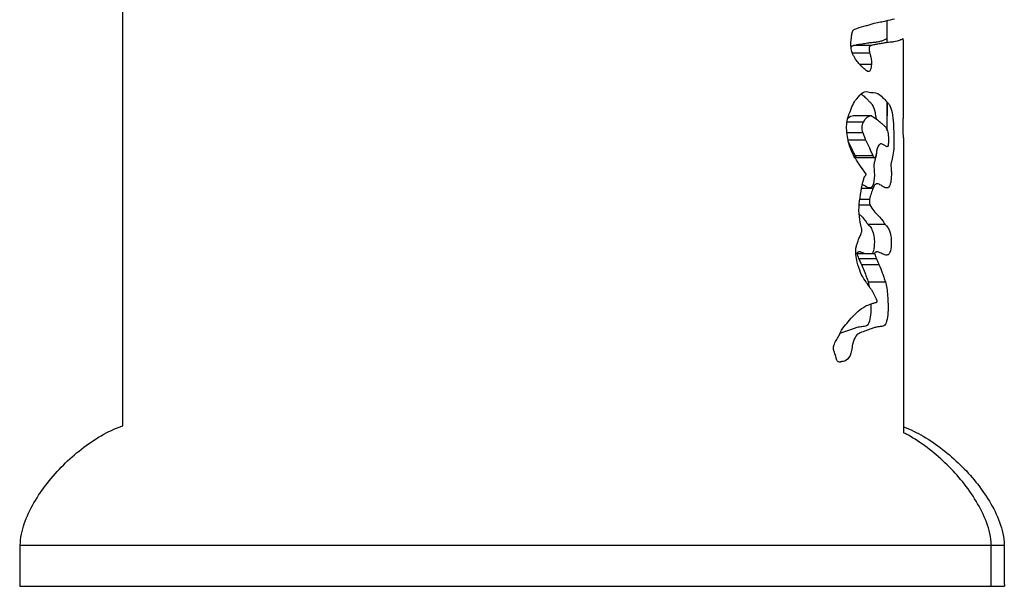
# Model space of a CAD drawing. Header units: millimetres. Extents: x 364 to 1163, y -230 to 1292.
# Tile 34 of 39: x 1040.41 to 1052.39, y 502.53 to 509.43. Entities that reach past the tile are written whole.
import ezdxf

# ---------------------------------------------------------------- set-up
doc = ezdxf.new("R2010")
doc.units = ezdxf.units.MM
doc.layers.add('Make2D$Visible$Curves', color=7, linetype='Continuous', true_color=0x000000)
doc.layers.add('Make2D$Visible$Tangents', color=7, linetype='Continuous', true_color=0x000000)

msp = doc.modelspace()

# ---------------------------------------------------------------- linework, layer by layer
at = {"layer": 'Make2D$Visible$Curves', "color": 18, "lineweight": -3, "true_color": 0x000000}
for points, degree in [([(1041.661, 504.488), (1041.661, 529.932)], 1), ([(1050.961, 509.15), (1050.961, 509.418)], 1), ([(1050.96, 509.182), (1050.96, 509.175), (1050.96, 509.164), (1050.96, 509.155)], 3), ([(1050.772, 509.116), (1050.554, 509.116)], 1), ([(1050.96, 509.155), (1050.96, 509.153), (1050.96, 509.152), (1050.96, 509.15)], 3), ([(1051.161, 508.923), (1051.161, 508.929), (1051.161, 508.936), (1051.161, 508.943)], 3), ([(1050.771, 508.885), (1050.629, 508.885)], 1), ([(1050.728, 508.551), (1050.771, 508.535), (1050.812, 508.55), (1050.849, 508.53)], 3), ([(1050.849, 508.53), (1050.891, 508.508), (1050.927, 508.464), (1050.96, 508.429)], 3), ([(1050.498, 508.275), (1050.523, 508.336), (1050.543, 508.404), (1050.575, 508.444)], 3), ([(1050.961, 508.427), (1050.961, 508.407), (1050.961, 508.387), (1050.961, 508.368)], 3), ([(1050.961, 508.09), (1050.961, 508.427)], 1), ([(1050.469, 508.108), (1050.468, 508.169), (1050.479, 508.228), (1050.498, 508.275)], 3), ([(1050.483, 508.228), (1050.505, 508.251), (1050.529, 508.262), (1050.553, 508.263)], 3), ([(1050.553, 508.263), (1050.769, 508.263)], 1), ([(1050.675, 508.182), (1050.702, 508.236), (1050.737, 508.261), (1050.769, 508.263)], 3), ([(1050.67, 508.052), (1050.473, 508.052)], 1), ([(1051.161, 507.993), (1051.161, 504.403)], 1), ([(1050.705, 507.962), (1050.487, 507.962)], 1), ([(1050.892, 507.917), (1050.883, 507.917)], 1), ([(1050.892, 507.917), (1050.89, 507.917), (1050.889, 507.917), (1050.887, 507.917)], 3), ([(1050.811, 507.749), (1050.594, 507.749)], 1), ([(1050.623, 507.183), (1050.634, 507.291), (1050.653, 507.394), (1050.677, 507.49)], 3), ([(1050.662, 507.421), (1050.662, 507.421), (1050.661, 507.421), (1050.661, 507.421)], 3), ([(1050.652, 507.379), (1050.791, 507.379)], 1), ([(1050.622, 507.175), (1050.754, 507.175)], 1), ([(1050.63, 507.244), (1050.749, 507.244)], 1), ([(1050.728, 506.939), (1050.938, 506.939)], 1), ([(1050.746, 506.92), (1050.77, 506.901), (1050.789, 506.856), (1050.802, 506.793)], 3), ([(1050.956, 506.92), (1050.978, 506.901), (1050.997, 506.856), (1051.009, 506.793)], 3), ([(1050.594, 506.583), (1050.81, 506.583)], 1), ([(1050.694, 506.255), (1050.655, 506.309), (1050.621, 506.385), (1050.599, 506.478)], 3), ([(1050.616, 506.525), (1050.831, 506.525)], 1), ([(1050.649, 506.45), (1050.863, 506.45)], 1), ([(1050.73, 506.238), (1050.736, 506.221), (1050.74, 506.203), (1050.744, 506.184)], 3), ([(1050.73, 506.238), (1050.941, 506.238)], 1), ([(1050.941, 506.238), (1050.954, 506.191), (1050.965, 506.135), (1050.969, 506.07)], 3), ([(1050.969, 506.07), (1050.973, 506.003), (1050.977, 505.934), (1050.973, 505.867)], 3), ([(1050.8, 505.981), (1050.807, 505.984), (1050.814, 505.984), (1050.82, 505.986)], 3), ([(1050.506, 505.771), (1050.561, 505.837), (1050.615, 505.898), (1050.669, 505.924)], 3), ([(1050.382, 505.596), (1050.414, 505.677), (1050.464, 505.72), (1050.506, 505.771)], 3), ([(1050.407, 505.618), (1050.401, 505.616), (1050.394, 505.613), (1050.388, 505.609)], 3), ([(1040.411, 502.534), (1040.411, 503.034)], 1), ([(1052.228, 502.534), (1052.228, 503.034)], 1), ([(1052.388, 503.034), (1052.389, 502.534)], 1), ([(1052.228, 502.534), (1052.389, 502.534)], 1)]:
    msp.add_open_spline(points, degree=degree, dxfattribs=at)
for points, knots in [([(1050.806, 509.385), (1050.832, 509.393), (1050.857, 509.397), (1050.904, 509.406), (1050.926, 509.411), (1050.988, 509.424), (1051.023, 509.432), (1051.053, 509.44)], [0, 0, 0, 0, 0.2081698, 0.2081698, 0.4163396, 0.4163396, 0.8326792, 0.8326792, 0.8326792, 0.8326792]), ([(1050.526, 509.191), (1050.527, 509.209), (1050.529, 509.227), (1050.534, 509.263), (1050.537, 509.281), (1050.551, 509.305), (1050.56, 509.31), (1050.577, 509.318), (1050.586, 509.321), (1050.594, 509.323)], [0, 0, 0, 0, 0.0553051, 0.0553051, 0.1106103, 0.1106103, 0.1659154, 0.1659154, 0.2212205, 0.2212205, 0.2212205, 0.2212205]), ([(1050.594, 509.323), (1050.633, 509.336), (1050.67, 509.347), (1050.706, 509.357), (1050.723, 509.362), (1050.741, 509.366), (1050.757, 509.371), (1050.774, 509.376), (1050.79, 509.381), (1050.806, 509.385)], [0, 0, 0, 0, 0.2495542, 0.2495542, 0.2495542, 0.3746646, 0.3746646, 0.3746646, 0.4998646, 0.4998646, 0.4998646, 0.4998646]), ([(1050.521, 509.121), (1050.52, 509.128), (1050.52, 509.135), (1050.521, 509.141), (1050.521, 509.148), (1050.522, 509.154), (1050.522, 509.16), (1050.524, 509.17), (1050.525, 509.181), (1050.526, 509.191)], [0, 0, 0, 0, 0.01984894, 0.01984894, 0.01984894, 0.03935367, 0.03935367, 0.03935367, 0.07079676, 0.07079676, 0.07079676, 0.07079676]), ([(1050.843, 509.16), (1050.861, 509.163), (1050.876, 509.167), (1050.89, 509.171), (1050.897, 509.173), (1050.903, 509.175), (1050.909, 509.177), (1050.915, 509.179), (1050.92, 509.181), (1050.925, 509.183)], [0, 0, 0, 0, 0.2323479, 0.2323479, 0.2323479, 0.3487788, 0.3487788, 0.3487788, 0.4652861, 0.4652861, 0.4652861, 0.4652861]), ([(1050.925, 509.183), (1050.933, 509.186), (1050.939, 509.189), (1050.945, 509.191), (1050.947, 509.193), (1050.95, 509.194), (1050.952, 509.195), (1050.954, 509.196), (1050.955, 509.197), (1050.957, 509.198)], [-0.3710015, -0.3710015, -0.3710015, -0.3710015, -0.1856559, -0.1856559, -0.1856559, -0.0928492, -0.0928492, -0.0928492, 0, 0, 0, 0]), ([(1050.957, 509.198), (1050.957, 509.198), (1050.958, 509.198), (1050.958, 509.198), (1050.958, 509.197), (1050.958, 509.196), (1050.959, 509.195), (1050.959, 509.192), (1050.959, 509.189), (1050.96, 509.182)], [0, 0, 0, 0, 0.02383905, 0.02383905, 0.02383905, 0.04772609, 0.04772609, 0.04772609, 0.08275123, 0.08275123, 0.08275123, 0.08275123]), ([(1051.127, 509.183), (1051.122, 509.181), (1051.117, 509.179), (1051.111, 509.177), (1051.103, 509.174), (1051.093, 509.171), (1051.083, 509.168), (1051.072, 509.165), (1051.061, 509.162), (1051.048, 509.16)], [-0.4646432, -0.4646432, -0.4646432, -0.4646432, -0.3486583, -0.3486583, -0.3486583, -0.1744476, -0.1744476, -0.1744476, 0, 0, 0, 0]), ([(1051.157, 509.198), (1051.156, 509.197), (1051.154, 509.196), (1051.152, 509.195), (1051.149, 509.193), (1051.146, 509.191), (1051.141, 509.189), (1051.137, 509.187), (1051.132, 509.185), (1051.127, 509.183)], [0, 0, 0, 0, 0.0926556, 0.0926556, 0.0926556, 0.2317038, 0.2317038, 0.2317038, 0.3708756, 0.3708756, 0.3708756, 0.3708756]), ([(1051.16, 509.182), (1051.16, 509.187), (1051.159, 509.19), (1051.159, 509.192), (1051.159, 509.194), (1051.159, 509.196), (1051.158, 509.197), (1051.158, 509.198), (1051.158, 509.199), (1051.157, 509.198)], [0, 0, 0, 0, 0.02429485, 0.02429485, 0.02429485, 0.0475646, 0.0475646, 0.0475646, 0.08264199, 0.08264199, 0.08264199, 0.08264199]), ([(1051.161, 508.943), (1051.161, 508.983), (1051.161, 509.024), (1051.16, 509.064), (1051.16, 509.084), (1051.16, 509.104), (1051.16, 509.124), (1051.16, 509.137), (1051.16, 509.15), (1051.16, 509.163), (1051.16, 509.17), (1051.16, 509.177), (1051.16, 509.182)], [0, 0, 0, 0, 0.1216441, 0.1216441, 0.1216441, 0.1823803, 0.1823803, 0.1823803, 0.2226592, 0.2226592, 0.2226592, 0.2451735, 0.2451735, 0.2451735, 0.2451735]), ([(1050.541, 509.016), (1050.537, 509.024), (1050.534, 509.034), (1050.531, 509.044), (1050.529, 509.053), (1050.527, 509.063), (1050.526, 509.073), (1050.524, 509.089), (1050.523, 509.105), (1050.521, 509.121)], [0, 0, 0, 0, 0.0339584, 0.0339584, 0.0339584, 0.0649085, 0.0649085, 0.0649085, 0.1145669, 0.1145669, 0.1145669, 0.1145669]), ([(1050.524, 509.092), (1050.524, 509.093), (1050.525, 509.094), (1050.525, 509.095), (1050.527, 509.099), (1050.528, 509.101), (1050.53, 509.103), (1050.534, 509.109), (1050.539, 509.111), (1050.544, 509.113), (1050.547, 509.115), (1050.55, 509.116), (1050.554, 509.116)], [0.07895626, 0.07895626, 0.07895626, 0.07895626, 0.08416846, 0.08416846, 0.08416846, 0.09790086, 0.09790086, 0.09790086, 0.13292707, 0.13292707, 0.13292707, 0.15593269, 0.15593269, 0.15593269, 0.15593269]), ([(1050.554, 509.116), (1050.566, 509.119), (1050.578, 509.122), (1050.589, 509.124), (1050.595, 509.125), (1050.601, 509.126), (1050.606, 509.127), (1050.612, 509.128), (1050.618, 509.129), (1050.623, 509.13)], [-0.1759635, -0.1759635, -0.1759635, -0.1759635, -0.0880187, -0.0880187, -0.0880187, -0.0440122, -0.0440122, -0.0440122, 0, 0, 0, 0]), ([(1050.623, 509.13), (1050.648, 509.133), (1050.671, 509.137), (1050.692, 509.141), (1050.703, 509.143), (1050.714, 509.144), (1050.724, 509.146), (1050.735, 509.148), (1050.745, 509.149), (1050.754, 509.15)], [-0.3877275, -0.3877275, -0.3877275, -0.3877275, -0.1940372, -0.1940372, -0.1940372, -0.0970432, -0.0970432, -0.0970432, 0, 0, 0, 0]), ([(1050.772, 509.116), (1050.767, 509.115), (1050.761, 509.113), (1050.756, 509.109), (1050.754, 509.107), (1050.752, 509.106), (1050.75, 509.104), (1050.748, 509.101), (1050.747, 509.099), (1050.745, 509.095), (1050.745, 509.093), (1050.744, 509.09), (1050.743, 509.087), (1050.743, 509.085), (1050.742, 509.081), (1050.742, 509.078), (1050.742, 509.074), (1050.742, 509.07), (1050.743, 509.066), (1050.743, 509.058), (1050.745, 509.05), (1050.746, 509.043), (1050.748, 509.035), (1050.75, 509.028), (1050.752, 509.02)], [0, 0, 0, 0, 0.0426955, 0.0426955, 0.0426955, 0.0570946, 0.0570946, 0.0570946, 0.071712, 0.071712, 0.071712, 0.0811392, 0.0811392, 0.0811392, 0.0905922, 0.0905922, 0.0905922, 0.1033056, 0.1033056, 0.1033056, 0.1277092, 0.1277092, 0.1277092, 0.1551681, 0.1551681, 0.1551681, 0.1551681]), ([(1050.754, 509.15), (1050.771, 509.153), (1050.787, 509.154), (1050.802, 509.155), (1050.809, 509.156), (1050.816, 509.156), (1050.823, 509.157), (1050.83, 509.158), (1050.837, 509.159), (1050.843, 509.16)], [-0.3386055, -0.3386055, -0.3386055, -0.3386055, -0.1694141, -0.1694141, -0.1694141, -0.0847259, -0.0847259, -0.0847259, 0, 0, 0, 0]), ([(1050.838, 509.13), (1050.833, 509.129), (1050.828, 509.128), (1050.822, 509.127), (1050.814, 509.126), (1050.806, 509.124), (1050.798, 509.122), (1050.789, 509.121), (1050.781, 509.119), (1050.772, 509.116)], [-0.1746332, -0.1746332, -0.1746332, -0.1746332, -0.1309928, -0.1309928, -0.1309928, -0.0655133, -0.0655133, -0.0655133, 0, 0, 0, 0]), ([(1050.963, 509.15), (1050.954, 509.149), (1050.945, 509.148), (1050.935, 509.146), (1050.92, 509.144), (1050.905, 509.141), (1050.889, 509.138), (1050.873, 509.135), (1050.856, 509.133), (1050.838, 509.13)], [-0.3856595, -0.3856595, -0.3856595, -0.3856595, -0.2893528, -0.2893528, -0.2893528, -0.1447444, -0.1447444, -0.1447444, 0, 0, 0, 0]), ([(1051.048, 509.16), (1051.042, 509.159), (1051.036, 509.158), (1051.029, 509.157), (1051.019, 509.156), (1051.009, 509.155), (1050.998, 509.154), (1050.987, 509.153), (1050.975, 509.152), (1050.963, 509.15)], [0, 0, 0, 0, 0.084317, 0.084317, 0.084317, 0.2108932, 0.2108932, 0.2108932, 0.337563, 0.337563, 0.337563, 0.337563]), ([(1050.62, 508.895), (1050.606, 508.911), (1050.592, 508.929), (1050.579, 508.949), (1050.573, 508.959), (1050.566, 508.97), (1050.56, 508.981), (1050.553, 508.992), (1050.547, 509.004), (1050.541, 509.016)], [0, 0, 0, 0, 0.1020772, 0.1020772, 0.1020772, 0.1540204, 0.1540204, 0.1540204, 0.2062289, 0.2062289, 0.2062289, 0.2062289]), ([(1050.752, 509.02), (1050.756, 509.009), (1050.759, 508.999), (1050.761, 508.987), (1050.764, 508.977), (1050.766, 508.966), (1050.768, 508.955), (1050.77, 508.939), (1050.772, 508.922), (1050.772, 508.905), (1050.772, 508.899), (1050.772, 508.892), (1050.771, 508.885)], [0, 0, 0, 0, 0.0396154, 0.0396154, 0.0396154, 0.0760661, 0.0760661, 0.0760661, 0.1271105, 0.1271105, 0.1271105, 0.1472597, 0.1472597, 0.1472597, 0.1472597]), ([(1050.721, 508.803), (1050.705, 508.815), (1050.688, 508.828), (1050.671, 508.843), (1050.663, 508.851), (1050.654, 508.859), (1050.646, 508.867), (1050.637, 508.876), (1050.629, 508.885), (1050.62, 508.895)], [-0.2471634, -0.2471634, -0.2471634, -0.2471634, -0.1240976, -0.1240976, -0.1240976, -0.0621376, -0.0621376, -0.0621376, 0, 0, 0, 0]), ([(1050.771, 508.885), (1050.771, 508.873), (1050.77, 508.861), (1050.768, 508.85), (1050.766, 508.841), (1050.764, 508.832), (1050.761, 508.824), (1050.758, 508.816), (1050.755, 508.81), (1050.751, 508.805), (1050.748, 508.801), (1050.744, 508.799), (1050.741, 508.798), (1050.736, 508.796), (1050.731, 508.797), (1050.727, 508.799), (1050.725, 508.8), (1050.723, 508.801), (1050.721, 508.803)], [0, 0, 0, 0, 0.0367361, 0.0367361, 0.0367361, 0.0676413, 0.0676413, 0.0676413, 0.0988748, 0.0988748, 0.0988748, 0.1259355, 0.1259355, 0.1259355, 0.1605339, 0.1605339, 0.1605339, 0.1737199, 0.1737199, 0.1737199, 0.1737199]), ([(1051.161, 508.879), (1051.161, 508.887), (1051.161, 508.895), (1051.161, 508.903), (1051.161, 508.909), (1051.161, 508.916), (1051.161, 508.923)], [0, 0, 0, 0, 0.02458391, 0.02458391, 0.02458391, 0.04514673, 0.04514673, 0.04514673, 0.04514673]), ([(1051.161, 508.736), (1051.161, 508.749), (1051.161, 508.763), (1051.161, 508.776), (1051.161, 508.789), (1051.161, 508.802), (1051.161, 508.816), (1051.161, 508.837), (1051.161, 508.858), (1051.161, 508.879)], [0, 0, 0, 0, 0.0402199, 0.0402199, 0.0402199, 0.0804459, 0.0804459, 0.0804459, 0.144715, 0.144715, 0.144715, 0.144715]), ([(1051.161, 508.368), (1051.161, 508.398), (1051.161, 508.429), (1051.161, 508.46), (1051.161, 508.491), (1051.161, 508.521), (1051.161, 508.552), (1051.161, 508.613), (1051.161, 508.675), (1051.161, 508.736)], [-0.368775, -0.368775, -0.368775, -0.368775, -0.2765032, -0.2765032, -0.2765032, -0.1842303, -0.1842303, -0.1842303, 0, 0, 0, 0]), ([(1050.575, 508.444), (1050.6, 508.476), (1050.624, 508.509), (1050.676, 508.552), (1050.702, 508.56), (1050.728, 508.551)], [0, 0, 0, 0, 0.1830886, 0.1830886, 0.3661772, 0.3661772, 0.3661772, 0.3661772]), ([(1050.644, 508.525), (1050.657, 508.517), (1050.669, 508.508), (1050.682, 508.497), (1050.696, 508.485), (1050.71, 508.47), (1050.724, 508.456), (1050.733, 508.447), (1050.742, 508.437), (1050.751, 508.429)], [-0.3336511, -0.3336511, -0.3336511, -0.3336511, -0.2244319, -0.2244319, -0.2244319, -0.0897674, -0.0897674, -0.0897674, 0, 0, 0, 0]), ([(1050.751, 508.429), (1050.755, 508.424), (1050.759, 508.42), (1050.763, 508.416), (1050.767, 508.412), (1050.771, 508.408), (1050.775, 508.403), (1050.777, 508.399), (1050.78, 508.396), (1050.782, 508.392)], [0, 0, 0, 0, 0.0433372, 0.0433372, 0.0433372, 0.0866394, 0.0866394, 0.0866394, 0.1153647, 0.1153647, 0.1153647, 0.1153647]), ([(1050.782, 508.392), (1050.796, 508.371), (1050.807, 508.339), (1050.82, 508.276), (1050.824, 508.25), (1050.828, 508.223)], [-0.3179477, -0.3179477, -0.3179477, -0.3179477, -0.1589739, -0.1589739, -0.0670213, -0.0670213, -0.0670213, -0.0670213]), ([(1050.96, 508.429), (1050.965, 508.423), (1050.97, 508.418), (1050.975, 508.412), (1050.978, 508.409), (1050.98, 508.406), (1050.983, 508.403), (1050.985, 508.399), (1050.988, 508.396), (1050.99, 508.392)], [-0.1149753, -0.1149753, -0.1149753, -0.1149753, -0.0575424, -0.0575424, -0.0575424, -0.0288113, -0.0288113, -0.0288113, 0, 0, 0, 0]), ([(1050.961, 508.368), (1050.961, 508.35), (1050.961, 508.332), (1050.961, 508.315), (1050.961, 508.304), (1050.961, 508.293), (1050.961, 508.284), (1050.961, 508.274), (1050.961, 508.266), (1050.961, 508.259), (1050.961, 508.253), (1050.961, 508.249), (1050.96, 508.245)], [0, 0, 0, 0, 0.0532327, 0.0532327, 0.0532327, 0.0873584, 0.0873584, 0.0873584, 0.1218251, 0.1218251, 0.1218251, 0.1525905, 0.1525905, 0.1525905, 0.1525905]), ([(1050.99, 508.392), (1051.003, 508.37), (1051.014, 508.339), (1051.03, 508.259), (1051.036, 508.211), (1051.039, 508.161)], [0, 0, 0, 0, 0.1587669, 0.1587669, 0.3175339, 0.3175339, 0.3175339, 0.3175339]), ([(1051.16, 508.245), (1051.161, 508.249), (1051.161, 508.255), (1051.161, 508.262), (1051.161, 508.269), (1051.161, 508.278), (1051.161, 508.288), (1051.161, 508.298), (1051.161, 508.311), (1051.161, 508.323), (1051.161, 508.338), (1051.161, 508.353), (1051.161, 508.368)], [0, 0, 0, 0, 0.0345333, 0.0345333, 0.0345333, 0.0694053, 0.0694053, 0.0694053, 0.1076478, 0.1076478, 0.1076478, 0.1525832, 0.1525832, 0.1525832, 0.1525832]), ([(1050.769, 508.263), (1050.793, 508.249), (1050.812, 508.235), (1050.83, 508.221), (1050.849, 508.207), (1050.866, 508.193), (1050.883, 508.179), (1050.894, 508.169), (1050.905, 508.16), (1050.915, 508.15)], [-0.4231436, -0.4231436, -0.4231436, -0.4231436, -0.2579584, -0.2579584, -0.2579584, -0.1031254, -0.1031254, -0.1031254, 0, 0, 0, 0]), ([(1050.96, 508.245), (1050.96, 508.241), (1050.96, 508.235), (1050.959, 508.226), (1050.959, 508.218), (1050.959, 508.208), (1050.959, 508.198), (1050.958, 508.186), (1050.958, 508.174), (1050.958, 508.161), (1050.958, 508.146), (1050.958, 508.129), (1050.958, 508.114), (1050.958, 508.102), (1050.958, 508.09), (1050.958, 508.078)], [0, 0, 0, 0, 0.0385062, 0.0385062, 0.0385062, 0.0768262, 0.0768262, 0.0768262, 0.1171487, 0.1171487, 0.1171487, 0.1652213, 0.1652213, 0.1652213, 0.2015406, 0.2015406, 0.2015406, 0.2015406]), ([(1051.158, 508.078), (1051.158, 508.092), (1051.158, 508.107), (1051.158, 508.122), (1051.158, 508.137), (1051.158, 508.152), (1051.158, 508.166), (1051.158, 508.182), (1051.159, 508.197), (1051.159, 508.211), (1051.159, 508.22), (1051.16, 508.229), (1051.16, 508.235), (1051.16, 508.239), (1051.16, 508.243), (1051.16, 508.245)], [0, 0, 0, 0, 0.0450577, 0.0450577, 0.0450577, 0.0895854, 0.0895854, 0.0895854, 0.1407048, 0.1407048, 0.1407048, 0.1784099, 0.1784099, 0.1784099, 0.201623, 0.201623, 0.201623, 0.201623]), ([(1050.563, 507.762), (1050.538, 507.806), (1050.515, 507.858), (1050.482, 507.974), (1050.471, 508.04), (1050.469, 508.108)], [0, 0, 0, 0, 0.2041197, 0.2041197, 0.4082393, 0.4082393, 0.4082393, 0.4082393]), ([(1050.67, 508.052), (1050.669, 508.054), (1050.669, 508.055), (1050.668, 508.056), (1050.665, 508.066), (1050.662, 508.076), (1050.66, 508.088), (1050.658, 508.094), (1050.658, 508.1), (1050.657, 508.107), (1050.657, 508.115), (1050.657, 508.123), (1050.658, 508.13), (1050.659, 508.137), (1050.661, 508.144), (1050.663, 508.151), (1050.666, 508.162), (1050.67, 508.172), (1050.675, 508.182)], [-0.1510214, -0.1510214, -0.1510214, -0.1510214, -0.1456906, -0.1456906, -0.1456906, -0.1082837, -0.1082837, -0.1082837, -0.088175, -0.088175, -0.088175, -0.0647256, -0.0647256, -0.0647256, -0.0416222, -0.0416222, -0.0416222, 0, 0, 0, 0]), ([(1050.915, 508.15), (1050.919, 508.147), (1050.923, 508.143), (1050.927, 508.14), (1050.931, 508.136), (1050.934, 508.132), (1050.938, 508.128), (1050.94, 508.125), (1050.943, 508.123), (1050.945, 508.12)], [0, 0, 0, 0, 0.0379296, 0.0379296, 0.0379296, 0.0758347, 0.0758347, 0.0758347, 0.1010629, 0.1010629, 0.1010629, 0.1010629]), ([(1050.945, 508.12), (1050.953, 508.11), (1050.961, 508.095), (1050.972, 508.055), (1050.976, 508.028), (1050.978, 507.986), (1050.979, 507.972), (1050.978, 507.943), (1050.978, 507.928), (1050.975, 507.901), (1050.972, 507.89), (1050.964, 507.881), (1050.96, 507.881), (1050.956, 507.884)], [-0.3507252, -0.3507252, -0.3507252, -0.3507252, -0.2630439, -0.2630439, -0.1753626, -0.1753626, -0.1315219, -0.1315219, -0.0876813, -0.0876813, -0.0438406, -0.0438406, 0, 0, 0, 0]), ([(1051.039, 508.161), (1051.04, 508.15), (1051.041, 508.139), (1051.041, 508.127), (1051.041, 508.116), (1051.042, 508.104), (1051.042, 508.093), (1051.043, 508.071), (1051.043, 508.049), (1051.043, 508.028)], [-0.1349444, -0.1349444, -0.1349444, -0.1349444, -0.0999301, -0.0999301, -0.0999301, -0.0650066, -0.0650066, -0.0650066, 0, 0, 0, 0]), ([(1050.705, 507.962), (1050.702, 507.969), (1050.699, 507.976), (1050.696, 507.984), (1050.693, 507.991), (1050.69, 507.998), (1050.687, 508.006), (1050.681, 508.021), (1050.676, 508.037), (1050.67, 508.052)], [0, 0, 0, 0, 0.0303731, 0.0303731, 0.0303731, 0.0606607, 0.0606607, 0.0606607, 0.1211921, 0.1211921, 0.1211921, 0.1211921]), ([(1051.043, 508.028), (1051.043, 508.021), (1051.043, 508.013), (1051.043, 508.006), (1051.043, 507.999), (1051.043, 507.991), (1051.043, 507.984), (1051.043, 507.971), (1051.043, 507.957), (1051.044, 507.944)], [-0.08369854, -0.08369854, -0.08369854, -0.08369854, -0.06179809, -0.06179809, -0.06179809, -0.0399525, -0.0399525, -0.0399525, 0, 0, 0, 0]), ([(1051.16, 508.022), (1051.16, 508.024), (1051.16, 508.027), (1051.159, 508.031), (1051.159, 508.038), (1051.159, 508.046), (1051.159, 508.055), (1051.159, 508.062), (1051.158, 508.07), (1051.158, 508.078)], [0, 0, 0, 0, 0.02019453, 0.02019453, 0.02019453, 0.05275689, 0.05275689, 0.05275689, 0.07902772, 0.07902772, 0.07902772, 0.07902772]), ([(1051.161, 507.993), (1051.161, 507.994), (1051.161, 507.995), (1051.161, 507.997), (1051.161, 508.004), (1051.161, 508.012), (1051.16, 508.022)], [-0.1244976, -0.1244976, -0.1244976, -0.1244976, -0.102812, -0.102812, -0.102812, 0, 0, 0, 0]), ([(1050.575, 507.772), (1050.568, 507.788), (1050.56, 507.803), (1050.553, 507.819), (1050.545, 507.835), (1050.537, 507.851), (1050.53, 507.866), (1050.517, 507.893), (1050.504, 507.92), (1050.49, 507.947)], [-0.2885147, -0.2885147, -0.2885147, -0.2885147, -0.2163588, -0.2163588, -0.2163588, -0.144215, -0.144215, -0.144215, -0.0222112, -0.0222112, -0.0222112, -0.0222112]), ([(1050.793, 507.772), (1050.786, 507.788), (1050.779, 507.803), (1050.771, 507.819), (1050.764, 507.835), (1050.757, 507.851), (1050.75, 507.866), (1050.735, 507.898), (1050.72, 507.93), (1050.705, 507.962)], [0, 0, 0, 0, 0.0717891, 0.0717891, 0.0717891, 0.1435663, 0.1435663, 0.1435663, 0.2870504, 0.2870504, 0.2870504, 0.2870504]), ([(1050.887, 507.917), (1050.875, 507.917), (1050.863, 507.909), (1050.842, 507.867), (1050.834, 507.832), (1050.828, 507.795)], [-0.2261264, -0.2261264, -0.2261264, -0.2261264, -0.1205873, -0.1205873, 0, 0, 0, 0]), ([(1050.956, 507.884), (1050.951, 507.888), (1050.946, 507.891), (1050.941, 507.895), (1050.935, 507.898), (1050.93, 507.901), (1050.925, 507.904), (1050.914, 507.91), (1050.903, 507.915), (1050.892, 507.917)], [-0.2074909, -0.2074909, -0.2074909, -0.2074909, -0.155424, -0.155424, -0.155424, -0.1033772, -0.1033772, -0.1033772, 0, 0, 0, 0]), ([(1051.044, 507.944), (1051.046, 507.906), (1051.044, 507.866), (1051.037, 507.795), (1051.031, 507.766), (1051.024, 507.738)], [0, 0, 0, 0, 0.1185494, 0.1185494, 0.2370988, 0.2370988, 0.2370988, 0.2370988]), ([(1050.696, 507.564), (1050.675, 507.597), (1050.653, 507.628), (1050.63, 507.659), (1050.619, 507.675), (1050.608, 507.691), (1050.597, 507.708), (1050.585, 507.725), (1050.574, 507.743), (1050.563, 507.762)], [0, 0, 0, 0, 0.1750274, 0.1750274, 0.1750274, 0.262499, 0.262499, 0.262499, 0.350316, 0.350316, 0.350316, 0.350316]), ([(1050.594, 507.749), (1050.594, 507.749), (1050.594, 507.749), (1050.594, 507.749), (1050.592, 507.749), (1050.59, 507.75), (1050.589, 507.752), (1050.584, 507.756), (1050.579, 507.764), (1050.575, 507.772)], [0.07001618, 0.07001618, 0.07001618, 0.07001618, 0.07033893, 0.07033893, 0.07033893, 0.08352808, 0.08352808, 0.08352808, 0.12429681, 0.12429681, 0.12429681, 0.12429681]), ([(1050.811, 507.749), (1050.81, 507.749), (1050.809, 507.75), (1050.809, 507.75), (1050.807, 507.751), (1050.805, 507.752), (1050.804, 507.754), (1050.8, 507.758), (1050.796, 507.765), (1050.793, 507.772)], [-0.05378692, -0.05378692, -0.05378692, -0.05378692, -0.04778128, -0.04778128, -0.04778128, -0.03402267, -0.03402267, -0.03402267, 0, 0, 0, 0]), ([(1050.828, 507.795), (1050.827, 507.785), (1050.825, 507.775), (1050.822, 507.766), (1050.821, 507.762), (1050.82, 507.758), (1050.818, 507.755), (1050.817, 507.753), (1050.815, 507.751), (1050.814, 507.75), (1050.813, 507.75), (1050.812, 507.749), (1050.811, 507.749)], [-0.12362114, -0.12362114, -0.12362114, -0.12362114, -0.0901381, -0.0901381, -0.0901381, -0.07401869, -0.07401869, -0.07401869, -0.06177596, -0.06177596, -0.06177596, -0.05378692, -0.05378692, -0.05378692, -0.05378692]), ([(1050.836, 507.837), (1050.836, 507.835), (1050.835, 507.832), (1050.831, 507.795), (1050.825, 507.766), (1050.818, 507.738)], [-0.1260975, -0.1260975, -0.1260975, -0.1260975, -0.1185911, -0.1185911, 0, 0, 0, 0]), ([(1050.808, 507.701), (1050.807, 507.696), (1050.806, 507.691), (1050.804, 507.685), (1050.803, 507.68), (1050.803, 507.674), (1050.802, 507.668), (1050.802, 507.662), (1050.801, 507.655), (1050.802, 507.649), (1050.802, 507.636), (1050.803, 507.624), (1050.804, 507.613)], [-0.09860447, -0.09860447, -0.09860447, -0.09860447, -0.07605592, -0.07605592, -0.07605592, -0.0565728, -0.0565728, -0.0565728, -0.0370927, -0.0370927, -0.0370927, 0, 0, 0, 0]), ([(1050.818, 507.738), (1050.817, 507.735), (1050.816, 507.732), (1050.816, 507.728), (1050.815, 507.725), (1050.814, 507.722), (1050.813, 507.719), (1050.812, 507.713), (1050.81, 507.707), (1050.808, 507.701)], [0, 0, 0, 0, 0.01309136, 0.01309136, 0.01309136, 0.02618269, 0.02618269, 0.02618269, 0.05230368, 0.05230368, 0.05230368, 0.05230368]), ([(1051.015, 507.701), (1051.013, 507.695), (1051.012, 507.688), (1051.01, 507.679), (1051.01, 507.674), (1051.009, 507.668), (1051.009, 507.662), (1051.008, 507.655), (1051.008, 507.649), (1051.009, 507.643), (1051.009, 507.632), (1051.01, 507.623), (1051.011, 507.613)], [0, 0, 0, 0, 0.02912133, 0.02912133, 0.02912133, 0.04833192, 0.04833192, 0.04833192, 0.06749822, 0.06749822, 0.06749822, 0.09850903, 0.09850903, 0.09850903, 0.09850903]), ([(1051.024, 507.738), (1051.023, 507.735), (1051.023, 507.732), (1051.022, 507.728), (1051.021, 507.724), (1051.02, 507.719), (1051.019, 507.715), (1051.017, 507.71), (1051.016, 507.705), (1051.015, 507.701)], [-0.05222484, -0.05222484, -0.05222484, -0.05222484, -0.03917565, -0.03917565, -0.03917565, -0.0196063, -0.0196063, -0.0196063, 0, 0, 0, 0]), ([(1050.677, 507.49), (1050.679, 507.497), (1050.682, 507.504), (1050.685, 507.509), (1050.689, 507.516), (1050.693, 507.523), (1050.697, 507.529), (1050.701, 507.535), (1050.705, 507.542), (1050.709, 507.549)], [0, 0, 0, 0, 0.02539984, 0.02539984, 0.02539984, 0.06045808, 0.06045808, 0.06045808, 0.09547771, 0.09547771, 0.09547771, 0.09547771]), ([(1050.709, 507.549), (1050.708, 507.551), (1050.707, 507.552), (1050.705, 507.554), (1050.704, 507.555), (1050.703, 507.557), (1050.701, 507.558), (1050.699, 507.56), (1050.698, 507.562), (1050.696, 507.564)], [0, 0, 0, 0, 0.01056268, 0.01056268, 0.01056268, 0.02112321, 0.02112321, 0.02112321, 0.03493094, 0.03493094, 0.03493094, 0.03493094]), ([(1050.804, 507.613), (1050.809, 507.566), (1050.808, 507.509), (1050.794, 507.422), (1050.781, 507.392), (1050.766, 507.385)], [-0.3190617, -0.3190617, -0.3190617, -0.3190617, -0.1595309, -0.1595309, 0, 0, 0, 0]), ([(1051.011, 507.613), (1051.013, 507.597), (1051.014, 507.58), (1051.014, 507.563), (1051.014, 507.545), (1051.014, 507.527), (1051.013, 507.51), (1051.012, 507.494), (1051.01, 507.478), (1051.008, 507.463), (1051.005, 507.448), (1051.002, 507.434), (1050.998, 507.423), (1050.994, 507.411), (1050.99, 507.401), (1050.985, 507.394), (1050.982, 507.39), (1050.978, 507.387), (1050.975, 507.385)], [0, 0, 0, 0, 0.0527152, 0.0527152, 0.0527152, 0.1055254, 0.1055254, 0.1055254, 0.1574945, 0.1574945, 0.1574945, 0.2124362, 0.2124362, 0.2124362, 0.2707316, 0.2707316, 0.2707316, 0.309285, 0.309285, 0.309285, 0.309285]), ([(1050.766, 507.385), (1050.758, 507.381), (1050.75, 507.38), (1050.742, 507.381), (1050.733, 507.383), (1050.725, 507.386), (1050.716, 507.39), (1050.699, 507.399), (1050.681, 507.412), (1050.662, 507.421)], [-0.3269705, -0.3269705, -0.3269705, -0.3269705, -0.2436938, -0.2436938, -0.2436938, -0.1622562, -0.1622562, -0.1622562, 0, 0, 0, 0]), ([(1050.875, 507.421), (1050.861, 507.428), (1050.847, 507.435), (1050.817, 507.427), (1050.802, 507.409), (1050.791, 507.379)], [0, 0, 0, 0, 0.1244832, 0.1244832, 0.2489664, 0.2489664, 0.2489664, 0.2489664]), ([(1050.975, 507.385), (1050.967, 507.381), (1050.96, 507.38), (1050.952, 507.381), (1050.944, 507.382), (1050.936, 507.386), (1050.928, 507.39), (1050.919, 507.394), (1050.911, 507.4), (1050.902, 507.405), (1050.893, 507.411), (1050.884, 507.417), (1050.875, 507.421)], [0, 0, 0, 0, 0.0810419, 0.0810419, 0.0810419, 0.1617411, 0.1617411, 0.1617411, 0.2435318, 0.2435318, 0.2435318, 0.3253516, 0.3253516, 0.3253516, 0.3253516]), ([(1050.791, 507.379), (1050.783, 507.358), (1050.776, 507.337), (1050.769, 507.314), (1050.765, 507.303), (1050.762, 507.292), (1050.758, 507.28), (1050.755, 507.268), (1050.752, 507.256), (1050.749, 507.244)], [-0.1724979, -0.1724979, -0.1724979, -0.1724979, -0.0866718, -0.0866718, -0.0866718, -0.0434119, -0.0434119, -0.0434119, 0, 0, 0, 0]), ([(1050.651, 506.896), (1050.64, 506.941), (1050.631, 506.987), (1050.619, 507.084), (1050.618, 507.134), (1050.623, 507.183)], [0, 0, 0, 0, 0.1506467, 0.1506467, 0.3012935, 0.3012935, 0.3012935, 0.3012935]), ([(1050.749, 507.244), (1050.748, 507.241), (1050.747, 507.237), (1050.747, 507.233), (1050.747, 507.226), (1050.747, 507.22), (1050.747, 507.213), (1050.747, 507.205), (1050.748, 507.198), (1050.749, 507.191), (1050.75, 507.187), (1050.75, 507.184), (1050.751, 507.181), (1050.752, 507.178), (1050.753, 507.176), (1050.754, 507.175)], [0, 0, 0, 0, 0.01144044, 0.01144044, 0.01144044, 0.03179023, 0.03179023, 0.03179023, 0.05479431, 0.05479431, 0.05479431, 0.06629496, 0.06629496, 0.06629496, 0.0745701, 0.0745701, 0.0745701, 0.0745701]), ([(1050.754, 507.175), (1050.785, 507.12), (1050.819, 507.081), (1050.867, 507.032), (1050.883, 507.017), (1050.912, 506.98), (1050.925, 506.958), (1050.938, 506.939)], [0, 0, 0, 0, 0.2871235, 0.2871235, 0.4306852, 0.4306852, 0.574247, 0.574247, 0.574247, 0.574247]), ([(1050.622, 507.062), (1050.627, 507.057), (1050.632, 507.053), (1050.653, 507.032), (1050.67, 507.017), (1050.7, 506.98), (1050.714, 506.958), (1050.728, 506.939)], [-0.3282421, -0.3282421, -0.3282421, -0.3282421, -0.2886823, -0.2886823, -0.1443411, -0.1443411, 0, 0, 0, 0]), ([(1050.728, 506.939), (1050.729, 506.937), (1050.731, 506.935), (1050.732, 506.933), (1050.734, 506.931), (1050.736, 506.93), (1050.737, 506.928), (1050.74, 506.925), (1050.743, 506.922), (1050.746, 506.92)], [-0.06257069, -0.06257069, -0.06257069, -0.06257069, -0.04685916, -0.04685916, -0.04685916, -0.03117868, -0.03117868, -0.03117868, 0, 0, 0, 0]), ([(1050.938, 506.939), (1050.941, 506.935), (1050.944, 506.931), (1050.947, 506.928), (1050.948, 506.926), (1050.95, 506.925), (1050.951, 506.924), (1050.953, 506.922), (1050.954, 506.921), (1050.956, 506.92)], [0, 0, 0, 0, 0.03105189, 0.03105189, 0.03105189, 0.0466764, 0.0466764, 0.0466764, 0.06232692, 0.06232692, 0.06232692, 0.06232692]), ([(1050.588, 506.673), (1050.591, 506.686), (1050.595, 506.699), (1050.6, 506.712), (1050.606, 506.731), (1050.613, 506.748), (1050.62, 506.765), (1050.627, 506.783), (1050.635, 506.799), (1050.642, 506.816)], [0, 0, 0, 0, 0.0457912, 0.0457912, 0.0457912, 0.1150239, 0.1150239, 0.1150239, 0.1847503, 0.1847503, 0.1847503, 0.1847503]), ([(1050.642, 506.816), (1050.646, 506.824), (1050.649, 506.832), (1050.652, 506.842), (1050.653, 506.847), (1050.654, 506.852), (1050.655, 506.857), (1050.655, 506.862), (1050.655, 506.868), (1050.655, 506.873), (1050.654, 506.88), (1050.653, 506.887), (1050.651, 506.894), (1050.651, 506.895), (1050.651, 506.896), (1050.651, 506.896)], [0, 0, 0, 0, 0.03439037, 0.03439037, 0.03439037, 0.05044755, 0.05044755, 0.05044755, 0.06665711, 0.06665711, 0.06665711, 0.08888624, 0.08888624, 0.08888624, 0.09167271, 0.09167271, 0.09167271, 0.09167271]), ([(1050.802, 506.793), (1050.805, 506.776), (1050.807, 506.754), (1050.807, 506.711), (1050.806, 506.69), (1050.8, 506.631), (1050.793, 506.593), (1050.781, 506.581)], [-0.2613912, -0.2613912, -0.2613912, -0.2613912, -0.1960434, -0.1960434, -0.1306956, -0.1306956, 0, 0, 0, 0]), ([(1051.009, 506.793), (1051.012, 506.776), (1051.013, 506.754), (1051.014, 506.712), (1051.013, 506.691), (1051.007, 506.631), (1051, 506.593), (1050.989, 506.581)], [0, 0, 0, 0, 0.0652958, 0.0652958, 0.1305916, 0.1305916, 0.2611833, 0.2611833, 0.2611833, 0.2611833]), ([(1050.599, 506.478), (1050.591, 506.508), (1050.584, 506.54), (1050.578, 506.607), (1050.58, 506.643), (1050.588, 506.673)], [0, 0, 0, 0, 0.1039134, 0.1039134, 0.2078269, 0.2078269, 0.2078269, 0.2078269]), ([(1050.614, 506.602), (1050.612, 506.601), (1050.61, 506.601), (1050.608, 506.6), (1050.606, 506.599), (1050.603, 506.598), (1050.601, 506.596), (1050.6, 506.595), (1050.598, 506.593), (1050.597, 506.591), (1050.596, 506.589), (1050.595, 506.586), (1050.594, 506.583)], [-0.05887141, -0.05887141, -0.05887141, -0.05887141, -0.04127444, -0.04127444, -0.04127444, -0.02388295, -0.02388295, -0.02388295, -0.01188865, -0.01188865, -0.01188865, 0, 0, 0, 0]), ([(1050.594, 506.583), (1050.595, 506.578), (1050.597, 506.573), (1050.599, 506.568), (1050.601, 506.563), (1050.603, 506.558), (1050.605, 506.553), (1050.608, 506.543), (1050.612, 506.534), (1050.616, 506.525)], [0, 0, 0, 0, 0.02046758, 0.02046758, 0.02046758, 0.04093504, 0.04093504, 0.04093504, 0.0818096, 0.0818096, 0.0818096, 0.0818096]), ([(1050.642, 506.601), (1050.639, 506.602), (1050.636, 506.602), (1050.633, 506.603), (1050.63, 506.603), (1050.627, 506.604), (1050.624, 506.603), (1050.621, 506.603), (1050.618, 506.603), (1050.614, 506.602)], [-0.07244554, -0.07244554, -0.07244554, -0.07244554, -0.04880372, -0.04880372, -0.04880372, -0.02525841, -0.02525841, -0.02525841, 0, 0, 0, 0]), ([(1050.686, 506.583), (1050.68, 506.586), (1050.674, 506.588), (1050.668, 506.591), (1050.659, 506.594), (1050.65, 506.598), (1050.642, 506.601)], [-0.1256633, -0.1256633, -0.1256633, -0.1256633, -0.0727259, -0.0727259, -0.0727259, 0, 0, 0, 0]), ([(1050.83, 506.602), (1050.828, 506.601), (1050.825, 506.6), (1050.822, 506.599), (1050.819, 506.598), (1050.817, 506.596), (1050.814, 506.592), (1050.813, 506.59), (1050.811, 506.587), (1050.81, 506.583)], [0, 0, 0, 0, 0.02190731, 0.02190731, 0.02190731, 0.04434988, 0.04434988, 0.04434988, 0.0586337, 0.0586337, 0.0586337, 0.0586337]), ([(1050.81, 506.583), (1050.812, 506.578), (1050.814, 506.573), (1050.816, 506.568), (1050.817, 506.563), (1050.819, 506.558), (1050.821, 506.553), (1050.824, 506.543), (1050.828, 506.534), (1050.831, 506.525)], [-0.08152088, -0.08152088, -0.08152088, -0.08152088, -0.06114787, -0.06114787, -0.06114787, -0.0407758, -0.0407758, -0.0407758, 0, 0, 0, 0]), ([(1050.856, 506.601), (1050.853, 506.602), (1050.85, 506.603), (1050.847, 506.603), (1050.844, 506.603), (1050.842, 506.604), (1050.839, 506.603), (1050.836, 506.603), (1050.833, 506.603), (1050.83, 506.602)], [0, 0, 0, 0, 0.02523116, 0.02523116, 0.02523116, 0.04852335, 0.04852335, 0.04852335, 0.07196146, 0.07196146, 0.07196146, 0.07196146]), ([(1050.947, 506.564), (1050.94, 506.566), (1050.932, 506.569), (1050.925, 506.572), (1050.917, 506.575), (1050.91, 506.578), (1050.902, 506.581), (1050.887, 506.588), (1050.872, 506.595), (1050.856, 506.601)], [0, 0, 0, 0, 0.0727418, 0.0727418, 0.0727418, 0.1454744, 0.1454744, 0.1454744, 0.2816528, 0.2816528, 0.2816528, 0.2816528]), ([(1050.989, 506.581), (1050.986, 506.577), (1050.983, 506.574), (1050.979, 506.572), (1050.976, 506.569), (1050.972, 506.567), (1050.968, 506.566), (1050.961, 506.563), (1050.954, 506.562), (1050.947, 506.564)], [0, 0, 0, 0, 0.0387877, 0.0387877, 0.0387877, 0.0775772, 0.0775772, 0.0775772, 0.1526395, 0.1526395, 0.1526395, 0.1526395]), ([(1050.616, 506.525), (1050.618, 506.518), (1050.621, 506.512), (1050.624, 506.505), (1050.627, 506.499), (1050.63, 506.493), (1050.632, 506.487), (1050.638, 506.474), (1050.643, 506.462), (1050.649, 506.45)], [0, 0, 0, 0, 0.0290045, 0.0290045, 0.0290045, 0.0580001, 0.0580001, 0.0580001, 0.1159921, 0.1159921, 0.1159921, 0.1159921]), ([(1050.649, 506.45), (1050.66, 506.424), (1050.671, 506.398), (1050.682, 506.373), (1050.692, 506.347), (1050.703, 506.321), (1050.712, 506.294), (1050.719, 506.276), (1050.725, 506.258), (1050.73, 506.238)], [0, 0, 0, 0, 0.1203428, 0.1203428, 0.1203428, 0.2406002, 0.2406002, 0.2406002, 0.3203701, 0.3203701, 0.3203701, 0.3203701]), ([(1050.831, 506.525), (1050.834, 506.518), (1050.837, 506.512), (1050.839, 506.505), (1050.843, 506.496), (1050.847, 506.487), (1050.851, 506.477), (1050.855, 506.468), (1050.859, 506.459), (1050.863, 506.45)], [-0.1155456, -0.1155456, -0.1155456, -0.1155456, -0.0866711, -0.0866711, -0.0866711, -0.0433369, -0.0433369, -0.0433369, 0, 0, 0, 0]), ([(1050.863, 506.45), (1050.877, 506.415), (1050.891, 506.382), (1050.904, 506.347), (1050.911, 506.33), (1050.917, 506.312), (1050.923, 506.294), (1050.929, 506.276), (1050.935, 506.258), (1050.941, 506.238)], [-0.3194029, -0.3194029, -0.3194029, -0.3194029, -0.1598273, -0.1598273, -0.1598273, -0.0800286, -0.0800286, -0.0800286, 0, 0, 0, 0]), ([(1050.79, 506.115), (1050.782, 506.127), (1050.775, 506.139), (1050.767, 506.151), (1050.755, 506.168), (1050.743, 506.185), (1050.731, 506.203), (1050.719, 506.22), (1050.706, 506.237), (1050.694, 506.255)], [0, 0, 0, 0, 0.0681134, 0.0681134, 0.0681134, 0.1703653, 0.1703653, 0.1703653, 0.2726422, 0.2726422, 0.2726422, 0.2726422]), ([(1050.838, 506.017), (1050.833, 506.029), (1050.827, 506.042), (1050.822, 506.054), (1050.817, 506.064), (1050.812, 506.075), (1050.806, 506.085), (1050.801, 506.095), (1050.796, 506.106), (1050.79, 506.115)], [0, 0, 0, 0, 0.0577463, 0.0577463, 0.0577463, 0.1097484, 0.1097484, 0.1097484, 0.1618528, 0.1618528, 0.1618528, 0.1618528]), ([(1050.669, 505.924), (1050.677, 505.928), (1050.685, 505.933), (1050.693, 505.938), (1050.697, 505.941), (1050.701, 505.944), (1050.704, 505.946), (1050.708, 505.948), (1050.712, 505.95), (1050.716, 505.952)], [-0.1114904, -0.1114904, -0.1114904, -0.1114904, -0.055724, -0.055724, -0.055724, -0.0279036, -0.0279036, -0.0279036, 0, 0, 0, 0]), ([(1050.716, 505.952), (1050.731, 505.958), (1050.745, 505.962), (1050.759, 505.967), (1050.766, 505.969), (1050.773, 505.972), (1050.78, 505.974), (1050.787, 505.976), (1050.794, 505.979), (1050.8, 505.981)], [-0.2112716, -0.2112716, -0.2112716, -0.2112716, -0.1056701, -0.1056701, -0.1056701, -0.0528386, -0.0528386, -0.0528386, 0, 0, 0, 0]), ([(1050.765, 505.969), (1050.766, 505.953), (1050.766, 505.937), (1050.766, 505.921), (1050.766, 505.902), (1050.765, 505.884), (1050.764, 505.867)], [-0.1032341, -0.1032341, -0.1032341, -0.1032341, -0.0544112, -0.0544112, -0.0544112, 0, 0, 0, 0]), ([(1050.82, 505.986), (1050.826, 505.987), (1050.831, 505.989), (1050.836, 505.993), (1050.837, 505.994), (1050.839, 505.995), (1050.84, 505.997), (1050.84, 505.998), (1050.84, 505.999), (1050.841, 506), (1050.841, 506.001), (1050.841, 506.002), (1050.841, 506.002), (1050.841, 506.003), (1050.841, 506.004), (1050.841, 506.005), (1050.841, 506.006), (1050.841, 506.006), (1050.841, 506.007), (1050.841, 506.008), (1050.841, 506.009), (1050.841, 506.011), (1050.84, 506.013), (1050.839, 506.015), (1050.838, 506.017)], [0.05326397, 0.05326397, 0.05326397, 0.05326397, 0.09718585, 0.09718585, 0.09718585, 0.10824477, 0.10824477, 0.10824477, 0.1122743, 0.1122743, 0.1122743, 0.11483405, 0.11483405, 0.11483405, 0.11742339, 0.11742339, 0.11742339, 0.11969322, 0.11969322, 0.11969322, 0.12361221, 0.12361221, 0.12361221, 0.13317409, 0.13317409, 0.13317409, 0.13317409]), ([(1050.764, 505.867), (1050.761, 505.826), (1050.756, 505.789), (1050.738, 505.729), (1050.726, 505.709), (1050.713, 505.704)], [-0.2505779, -0.2505779, -0.2505779, -0.2505779, -0.1252889, -0.1252889, 0, 0, 0, 0]), ([(1050.973, 505.867), (1050.97, 505.827), (1050.965, 505.789), (1050.948, 505.73), (1050.937, 505.709), (1050.924, 505.704)], [0, 0, 0, 0, 0.1250035, 0.1250035, 0.250007, 0.250007, 0.250007, 0.250007]), ([(1050.713, 505.704), (1050.704, 505.701), (1050.695, 505.699), (1050.685, 505.697), (1050.676, 505.696), (1050.666, 505.694), (1050.656, 505.693), (1050.636, 505.691), (1050.615, 505.688), (1050.593, 505.682)], [-0.3342254, -0.3342254, -0.3342254, -0.3342254, -0.250566, -0.250566, -0.250566, -0.1670189, -0.1670189, -0.1670189, 0, 0, 0, 0]), ([(1050.924, 505.704), (1050.915, 505.701), (1050.907, 505.699), (1050.898, 505.697), (1050.884, 505.695), (1050.87, 505.693), (1050.855, 505.691), (1050.84, 505.689), (1050.825, 505.687), (1050.81, 505.682)], [-0.3321632, -0.3321632, -0.3321632, -0.3321632, -0.2492477, -0.2492477, -0.2492477, -0.1246926, -0.1246926, -0.1246926, 0, 0, 0, 0]), ([(1050.32, 505.482), (1050.329, 505.503), (1050.341, 505.52), (1050.352, 505.538), (1050.357, 505.547), (1050.363, 505.556), (1050.368, 505.566), (1050.373, 505.575), (1050.378, 505.585), (1050.382, 505.596)], [0, 0, 0, 0, 0.0804415, 0.0804415, 0.0804415, 0.1203638, 0.1203638, 0.1203638, 0.1606636, 0.1606636, 0.1606636, 0.1606636]), ([(1050.593, 505.682), (1050.579, 505.677), (1050.564, 505.673), (1050.55, 505.668), (1050.535, 505.663), (1050.52, 505.658), (1050.504, 505.652), (1050.474, 505.641), (1050.441, 505.629), (1050.407, 505.618)], [-0.429543, -0.429543, -0.429543, -0.429543, -0.3219853, -0.3219853, -0.3219853, -0.2145201, -0.2145201, -0.2145201, 0, 0, 0, 0]), ([(1050.634, 505.618), (1050.616, 505.612), (1050.599, 505.599), (1050.568, 505.556), (1050.555, 505.526), (1050.546, 505.492)], [0, 0, 0, 0, 0.117, 0.117, 0.2340001, 0.2340001, 0.2340001, 0.2340001]), ([(1050.81, 505.682), (1050.796, 505.677), (1050.783, 505.673), (1050.769, 505.668), (1050.748, 505.66), (1050.726, 505.652), (1050.704, 505.644), (1050.681, 505.635), (1050.658, 505.627), (1050.634, 505.618)], [-0.4254915, -0.4254915, -0.4254915, -0.4254915, -0.3193023, -0.3193023, -0.3193023, -0.1597471, -0.1597471, -0.1597471, 0, 0, 0, 0]), ([(1050.322, 505.377), (1050.318, 505.385), (1050.314, 505.394), (1050.312, 505.404), (1050.31, 505.411), (1050.309, 505.419), (1050.308, 505.427), (1050.308, 505.434), (1050.308, 505.443), (1050.31, 505.45), (1050.311, 505.457), (1050.313, 505.464), (1050.315, 505.47), (1050.316, 505.474), (1050.318, 505.478), (1050.32, 505.482)], [0, 0, 0, 0, 0.0327162, 0.0327162, 0.0327162, 0.0564247, 0.0564247, 0.0564247, 0.080257, 0.080257, 0.080257, 0.1027181, 0.1027181, 0.1027181, 0.1169348, 0.1169348, 0.1169348, 0.1169348]), ([(1050.546, 505.492), (1050.544, 505.488), (1050.543, 505.484), (1050.542, 505.48), (1050.541, 505.475), (1050.54, 505.471), (1050.539, 505.466), (1050.538, 505.458), (1050.536, 505.449), (1050.536, 505.44)], [-0.05697133, -0.05697133, -0.05697133, -0.05697133, -0.04243035, -0.04243035, -0.04243035, -0.02788811, -0.02788811, -0.02788811, 0, 0, 0, 0]), ([(1050.341, 505.319), (1050.34, 505.324), (1050.339, 505.329), (1050.337, 505.335), (1050.336, 505.34), (1050.334, 505.345), (1050.333, 505.35), (1050.33, 505.359), (1050.326, 505.368), (1050.322, 505.377)], [0, 0, 0, 0, 0.01705358, 0.01705358, 0.01705358, 0.03409857, 0.03409857, 0.03409857, 0.06748209, 0.06748209, 0.06748209, 0.06748209]), ([(1050.536, 505.44), (1050.531, 505.391), (1050.518, 505.346), (1050.478, 505.287), (1050.453, 505.274), (1050.426, 505.271)], [0, 0, 0, 0, 0.1496397, 0.1496397, 0.2992794, 0.2992794, 0.2992794, 0.2992794]), ([(1050.391, 505.263), (1050.385, 505.262), (1050.378, 505.262), (1050.371, 505.264), (1050.367, 505.266), (1050.363, 505.268), (1050.36, 505.272), (1050.356, 505.275), (1050.353, 505.28), (1050.35, 505.286), (1050.347, 505.293), (1050.344, 505.301), (1050.343, 505.309), (1050.342, 505.312), (1050.341, 505.316), (1050.341, 505.319)], [0, 0, 0, 0, 0.0363828, 0.0363828, 0.0363828, 0.0587746, 0.0587746, 0.0587746, 0.0813702, 0.0813702, 0.0813702, 0.1086229, 0.1086229, 0.1086229, 0.1185985, 0.1185985, 0.1185985, 0.1185985]), ([(1050.426, 505.271), (1050.421, 505.27), (1050.416, 505.269), (1050.411, 505.268), (1050.408, 505.267), (1050.405, 505.266), (1050.401, 505.266), (1050.398, 505.265), (1050.395, 505.264), (1050.391, 505.263)], [-0.06567138, -0.06567138, -0.06567138, -0.06567138, -0.03771875, -0.03771875, -0.03771875, -0.01886221, -0.01886221, -0.01886221, 0, 0, 0, 0]), ([(1040.412, 503.034), (1040.412, 503.122), (1040.433, 503.213), (1040.491, 503.383), (1040.532, 503.468), (1040.675, 503.715), (1040.801, 503.873), (1040.937, 504.009), (1041.073, 504.145), (1041.231, 504.271), (1041.477, 504.413), (1041.563, 504.454), (1041.654, 504.485), (1041.658, 504.487), (1041.661, 504.488)], [0, 0, 0, 0, 0.267014, 0.267014, 0.54925, 0.54925, 1.135244, 1.135244, 1.135244, 1.718436, 1.718436, 1.999295, 1.999295, 2.011668, 2.011668, 2.011668, 2.011668]), ([(1051.161, 504.474), (1051.245, 504.443), (1051.325, 504.404), (1051.567, 504.264), (1051.717, 504.145), (1051.987, 503.881), (1052.109, 503.732), (1052.256, 503.488), (1052.299, 503.404), (1052.365, 503.223), (1052.388, 503.131), (1052.388, 503.034)], [-1.987872, -1.987872, -1.987872, -1.987872, -1.719795, -1.719795, -1.14653, -1.14653, -0.573265, -0.573265, -0.286633, -0.286633, 0, 0, 0, 0]), ([(1052.228, 503.034), (1052.228, 503.131), (1052.205, 503.223), (1052.138, 503.403), (1052.095, 503.488), (1051.948, 503.733), (1051.826, 503.881), (1051.557, 504.145), (1051.406, 504.265), (1051.215, 504.375), (1051.189, 504.389), (1051.161, 504.403)], [-2.293071, -2.293071, -2.293071, -2.293071, -2.006437, -2.006437, -1.719803, -1.719803, -1.146536, -1.146536, -0.573268, -0.573268, -0.481008, -0.481008, -0.481008, -0.481008])]:
    msp.add_open_spline(points, degree=3, knots=knots, dxfattribs=at)
msp.add_rational_spline([(1040.411, 502.534), (1040.411, 502.534), (1045.67, 502.534), (1050.929, 502.534), (1052.228, 502.534)], [1, 0.749518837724, 1, 0.749518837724, 1], degree=2, knots=[18.326661, 18.326661, 18.326661, 27.008198, 27.008198, 35.689735, 35.689735, 35.689735], dxfattribs=at)
at = {"layer": 'Make2D$Visible$Tangents', "color": 18, "lineweight": -3, "true_color": 0x000000}
for points, degree in [([(1050.752, 509.02), (1050.539, 509.02)], 1), ([(1050.675, 508.182), (1050.474, 508.182)], 1), ([(1050.793, 507.772), (1050.575, 507.772)], 1), ([(1052.228, 503.034), (1052.307, 503.034), (1052.361, 503.034), (1052.388, 503.034)], 3)]:
    msp.add_open_spline(points, degree=degree, dxfattribs=at)
msp.add_open_spline([(1040.412, 503.034), (1040.412, 503.034), (1040.497, 503.034), (1040.878, 503.034), (1041.226, 503.034), (1042.141, 503.034), (1042.709, 503.034), (1043.988, 503.034), (1044.698, 503.034), (1046.165, 503.034), (1046.921, 503.034), (1048.376, 503.034), (1049.075, 503.034), (1050.319, 503.034), (1050.865, 503.034), (1051.728, 503.034), (1052.046, 503.034), (1052.228, 503.034)], degree=3, knots=[-17.462605, -17.462605, -17.462605, -17.462605, -15.703777, -15.703777, -13.46038, -13.46038, -11.216983, -11.216983, -8.973587, -8.973587, -6.73019, -6.73019, -4.486793, -4.486793, -2.243397, -2.243397, 0, 0, 0, 0], dxfattribs=at)

doc.saveas('drawing.dxf')
